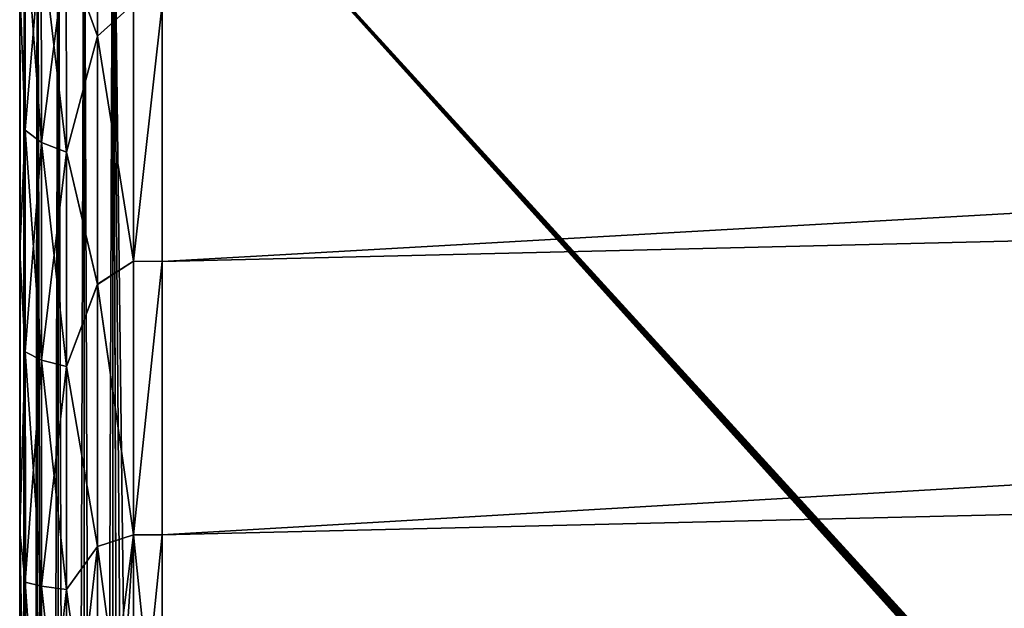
# Model space of a CAD drawing. Header units: metres. Extents: x 59 to 135, y -85 to 115.
# Tile 25 of 256: x 73.05 to 75.12, y -53.8 to -52.56. Entities that reach past the tile are written whole.
import ezdxf

# ---------------------------------------------------------------- set-up
doc = ezdxf.new("R2010")
doc.units = ezdxf.units.M
doc.layers.add('solid_20_404_502_XXX', color=7, linetype='CONTINUOUS')

msp = doc.modelspace()

# ---------------------------------------------------------------- linework, layer by layer
at = {"layer": 'solid_20_404_502_XXX'}
for points in [[(73.059532, -68.575523, 1.635105), (73.050003, -68.575523, 1.696103), (73.059525, -51.987816, 1.635107)], [(73.050003, -68.575523, 1.696103), (73.050003, -51.987816, 1.696103), (73.059525, -51.987816, 1.635107)], [(73.050003, -51.987816, -1.696103), (73.050003, -52.492786, -3.194476), (73.050003, -53.050892, -2.954992)], [(73.050003, -51.987816, -1.696103), (73.050003, -53.050892, -2.954992), (73.050003, -53.640026, -2.809294)], [(73.050003, -51.987816, -1.696103), (73.050003, -53.640026, -2.809294), (73.050003, -54.240288, -2.760571)], [(73.050003, -51.987816, -1.696103), (73.050003, -54.240288, -2.760571), (73.050003, -62.117912, -2.760571)], [(73.050003, -68.575523, -1.696103), (73.050003, -51.987816, -1.696103), (73.050003, -62.117912, -2.760571)], [(73.059532, -68.575523, -1.635106), (73.059532, -51.987816, -1.635106), (73.050003, -51.987816, -1.696103)], [(73.050003, -68.575523, -1.696103), (73.059532, -68.575523, -1.635106), (73.050003, -51.987816, -1.696103)], [(73.050003, -51.987816, 1.696103), (73.050003, -54.240288, 2.760571), (73.050003, -53.640026, 2.809294)], [(73.050003, -68.575523, 1.696103), (73.050003, -54.240288, 2.760571), (73.050003, -51.987816, 1.696103)], [(73.050003, -51.987816, 1.696103), (73.050003, -53.640026, 2.809294), (73.050003, -53.050892, 2.954992)], [(73.050003, -51.987816, 1.696103), (73.050003, -53.050892, 2.954992), (73.050003, -52.492786, 3.194476)], [(73.059532, -68.575523, 1.635105), (73.059525, -51.987816, 1.635107), (73.087349, -51.987816, 1.579724)], [(73.087349, -68.575523, 1.579721), (73.059532, -68.575523, 1.635105), (73.087349, -51.987816, 1.579724)], [(73.087349, -68.575523, -1.579724), (73.087349, -51.987816, -1.579722), (73.059532, -51.987816, -1.635106)], [(73.059532, -68.575523, -1.635106), (73.087349, -68.575523, -1.579724), (73.059532, -51.987816, -1.635106)], [(73.130798, -68.575523, 1.535506), (73.087349, -68.575523, 1.579721), (73.130798, -51.987816, 1.535508)], [(73.087349, -68.575523, 1.579721), (73.087349, -51.987816, 1.579724), (73.130798, -51.987816, 1.535508)], [(73.130798, -68.575523, -1.535507), (73.130798, -51.987816, -1.535506), (73.087349, -51.987816, -1.579722)], [(73.087349, -68.575523, -1.579724), (73.130798, -68.575523, -1.535507), (73.087349, -51.987816, -1.579722)], [(73.130798, -68.575523, 1.535506), (73.130798, -51.987816, 1.535508), (73.185692, -51.987816, 1.506725)], [(73.185692, -68.575523, -1.506725), (73.185692, -51.987816, -1.506725), (73.130798, -51.987816, -1.535506)], [(73.130798, -68.575523, -1.535507), (73.185692, -68.575523, -1.506725), (73.130798, -51.987816, -1.535506)], [(73.185692, -68.575523, 1.506725), (73.130798, -68.575523, 1.535506), (73.185692, -51.987816, 1.506725)], [(73.185692, -68.575523, 1.506725), (73.185692, -51.987816, 1.506725), (73.246506, -51.987816, 1.496133)], [(73.185692, -68.575523, 1.506725), (73.246506, -51.987816, 1.496133), (73.246506, -68.575523, 1.496133)], [(73.185692, -51.987816, -1.506725), (73.246506, -68.575523, -1.496133), (73.246506, -51.987816, -1.496133)], [(73.185692, -68.575523, -1.506725), (73.246506, -68.575523, -1.496133), (73.185692, -51.987816, -1.506725)], [(73.246506, -51.987816, 1.496133), (88.295883, -51.984005, 1.233446), (88.013847, -68.141876, 1.238369)], [(73.246506, -51.987816, -1.496133), (88.013847, -68.141876, -1.238369), (88.295883, -51.984005, -1.233446)], [(73.246506, -51.987816, 1.496133), (73.305603, -68.531647, 1.495102), (73.246506, -68.575523, 1.496133)], [(73.246506, -51.987816, 1.496133), (73.375282, -68.503052, 1.493886), (73.305603, -68.531647, 1.495102)], [(73.246506, -51.987816, 1.496133), (87.95166, -68.232651, 1.239454), (87.933594, -68.23819, 1.239769)], [(73.246506, -51.987816, 1.496133), (87.968994, -68.223488, 1.239152), (87.95166, -68.232651, 1.239454)], [(73.246506, -51.987816, 1.496133), (87.984543, -68.210808, 1.23888), (87.968994, -68.223488, 1.239152)], [(73.246506, -51.987816, 1.496133), (87.997223, -68.195251, 1.238659), (87.984543, -68.210808, 1.23888)], [(73.246506, -51.987816, 1.496133), (88.006386, -68.177917, 1.238499), (87.997223, -68.195251, 1.238659)], [(73.246506, -51.987816, 1.496133), (88.011925, -68.159851, 1.238402), (88.006386, -68.177917, 1.238499)], [(73.246506, -51.987816, 1.496133), (88.013847, -68.141876, 1.238369), (88.011925, -68.159851, 1.238402)], [(73.246506, -51.987816, 1.496133), (73.448257, -68.492645, 1.492612), (73.375282, -68.503052, 1.493886)], [(73.246506, -51.987816, 1.496133), (87.933594, -68.23819, 1.239769), (87.915611, -68.240112, 1.240083)], [(73.246506, -51.987816, 1.496133), (87.915611, -68.240112, 1.240083), (73.448257, -68.492645, 1.492612)], [(73.246506, -51.987816, -1.496133), (73.448257, -68.492645, -1.492612), (88.013847, -68.141876, -1.238369)], [(73.246506, -51.987816, -1.496133), (73.375298, -68.503044, -1.493885), (73.448257, -68.492645, -1.492612)], [(73.246506, -51.987816, -1.496133), (73.246506, -68.575523, -1.496133), (73.305618, -68.531639, -1.495102)], [(73.246506, -51.987816, -1.496133), (73.305618, -68.531639, -1.495102), (73.375298, -68.503044, -1.493885)], [(73.14827, -52.415981, 3.454281), (73.214241, -52.598152, 3.387931), (73.214317, -52.118477, 3.693393)], [(73.148277, -52.415981, -3.454283), (73.214256, -52.118229, -3.693557), (73.214241, -52.597942, -3.388043)], [(73.214241, -52.597942, -3.388043), (73.214256, -52.118229, -3.693557), (73.289528, -52.529881, -3.439083)], [(73.214317, -52.118477, 3.693393), (73.214241, -52.598152, 3.387931), (73.289528, -52.529881, 3.439083)], [(90.031006, -52.127995, -3.226225), (90.028076, -52.671581, -2.979886), (73.349976, -52.530422, -3.439968)], [(73.349976, -53.071953, 3.194449), (90.028076, -52.671581, 2.979886), (90.031006, -52.127995, 3.226225)], [(73.349976, -52.530422, 3.439968), (73.349976, -53.071953, 3.194449), (90.031006, -52.127995, 3.226225)], [(73.061623, -52.356007, -3.354525), (73.061676, -52.796082, -3.12956), (73.050003, -52.492786, -3.194476)], [(73.061676, -52.796082, 3.129559), (73.061623, -52.356007, 3.354524), (73.050003, -52.492786, 3.194476)], [(73.095604, -52.821804, -3.189376), (73.061676, -52.796082, -3.12956), (73.061623, -52.356007, -3.354525)], [(73.095528, -52.389603, -3.410405), (73.095604, -52.821804, -3.189376), (73.061623, -52.356007, -3.354525)], [(73.095528, -52.389603, 3.410403), (73.061623, -52.356007, 3.354524), (73.061676, -52.796082, 3.129559)], [(73.095604, -52.821804, 3.189373), (73.095528, -52.389603, 3.410403), (73.061676, -52.796082, 3.129559)], [(73.148315, -52.841991, -3.236319), (73.095604, -52.821804, -3.189376), (73.095528, -52.389603, -3.410405)], [(73.148277, -52.415981, -3.454283), (73.148315, -52.841991, -3.236319), (73.095528, -52.389603, -3.410405)], [(73.14827, -52.415981, 3.454281), (73.095528, -52.389603, 3.410403), (73.095604, -52.821804, 3.189373)], [(73.148315, -52.841991, 3.236316), (73.14827, -52.415981, 3.454281), (73.095604, -52.821804, 3.189373)], [(73.148315, -52.841991, 3.236316), (73.214241, -52.598152, 3.387931), (73.14827, -52.415981, 3.454281)], [(73.148277, -52.415981, -3.454283), (73.214241, -52.597942, -3.388043), (73.148315, -52.841991, -3.236319)], [(73.061676, -52.796082, -3.12956), (73.050003, -53.050892, -2.954992), (73.050003, -52.492786, -3.194476)], [(73.061676, -52.796082, 3.129559), (73.050003, -52.492786, 3.194476), (73.050003, -53.050892, 2.954992)], [(73.214241, -52.597942, -3.388043), (73.289528, -52.529881, -3.439083), (73.289528, -53.071728, -3.193838)], [(73.214241, -52.598152, 3.387931), (73.289528, -53.071728, 3.193838), (73.289528, -52.529881, 3.439083)], [(73.289528, -53.071728, -3.193838), (73.289528, -52.529881, -3.439083), (73.349976, -52.530422, -3.439968)], [(73.289528, -52.529881, 3.439083), (73.289528, -53.071728, 3.193838), (73.349976, -52.530422, 3.439968)], [(73.289528, -53.071728, -3.193838), (73.349976, -52.530422, -3.439968), (73.349976, -53.071953, -3.194449)], [(73.289528, -53.071728, 3.193838), (73.349976, -53.071953, 3.194449), (73.349976, -52.530422, 3.439968)], [(90.028076, -52.671581, -2.979886), (73.349976, -53.071953, -3.194449), (73.349976, -52.530422, -3.439968)], [(73.148315, -52.841991, -3.236319), (73.214241, -52.597942, -3.388043), (73.214249, -53.120247, -3.164052)], [(73.148315, -52.841991, 3.236316), (73.214211, -53.120266, 3.164033), (73.214241, -52.598152, 3.387931)], [(73.214241, -52.598152, 3.387931), (73.214211, -53.120266, 3.164033), (73.289528, -53.071728, 3.193838)], [(73.214249, -53.120247, -3.164052), (73.214241, -52.597942, -3.388043), (73.289528, -53.071728, -3.193838)], [(90.028076, -52.671581, -2.979886), (73.349968, -53.647305, -3.044109), (73.349976, -53.071953, -3.194449)], [(90.028076, -52.671581, -2.979886), (90.023651, -53.249931, -2.829335), (73.349968, -53.647305, -3.044109)], [(73.349968, -53.647305, 3.044109), (90.023651, -53.249931, 2.829335), (90.028076, -52.671581, 2.979886)], [(73.349976, -53.071953, 3.194449), (73.349968, -53.647305, 3.044109), (90.028076, -52.671581, 2.979886)], [(73.061676, -52.796082, -3.12956), (73.061684, -53.262508, -2.965911), (73.050003, -53.050892, -2.954992)], [(73.061684, -53.262508, 2.965909), (73.061676, -52.796082, 3.129559), (73.050003, -53.050892, 2.954992)], [(73.095612, -53.279846, -3.028666), (73.061684, -53.262508, -2.965911), (73.061676, -52.796082, -3.12956)], [(73.095604, -52.821804, -3.189376), (73.095612, -53.279846, -3.028666), (73.061676, -52.796082, -3.12956)], [(73.095604, -52.821804, 3.189373), (73.061676, -52.796082, 3.129559), (73.061684, -53.262508, 2.965909)], [(73.095612, -53.279846, 3.028664), (73.095604, -52.821804, 3.189373), (73.061684, -53.262508, 2.965909)], [(73.148323, -53.293453, -3.077914), (73.095612, -53.279846, -3.028666), (73.095604, -52.821804, -3.189376)], [(73.148315, -52.841991, -3.236319), (73.148323, -53.293453, -3.077914), (73.095604, -52.821804, -3.189376)], [(73.148315, -52.841991, 3.236316), (73.095604, -52.821804, 3.189373), (73.095612, -53.279846, 3.028664)], [(73.148323, -53.293453, 3.077912), (73.148315, -52.841991, 3.236316), (73.095612, -53.279846, 3.028664)], [(73.148315, -52.841991, -3.236319), (73.214249, -53.120247, -3.164052), (73.148323, -53.293453, -3.077914)], [(73.148323, -53.293453, 3.077912), (73.214211, -53.120266, 3.164033), (73.148315, -52.841991, 3.236316)], [(73.061684, -53.262508, -2.965911), (73.050003, -53.640026, -2.809294), (73.050003, -53.050892, -2.954992)], [(73.061684, -53.262508, 2.965909), (73.050003, -53.050892, 2.954992), (73.050003, -53.640026, 2.809294)], [(73.214211, -53.120266, 3.164033), (73.289536, -53.647263, 3.043825), (73.289528, -53.071728, 3.193838)], [(73.214249, -53.120247, -3.164052), (73.289528, -53.071728, -3.193838), (73.289536, -53.647263, -3.043825)], [(73.289536, -53.647263, -3.043825), (73.289528, -53.071728, -3.193838), (73.349976, -53.071953, -3.194449)], [(73.289528, -53.071728, 3.193838), (73.289536, -53.647263, 3.043825), (73.349976, -53.071953, 3.194449)], [(73.289536, -53.647263, -3.043825), (73.349976, -53.071953, -3.194449), (73.349968, -53.647305, -3.044109)], [(73.289536, -53.647263, 3.043825), (73.349968, -53.647305, 3.044109), (73.349976, -53.071953, 3.194449)], [(73.148323, -53.293453, -3.077914), (73.214249, -53.120247, -3.164052), (73.214264, -53.672329, -3.027095)], [(73.148323, -53.293453, 3.077912), (73.214256, -53.672195, 3.027114), (73.214211, -53.120266, 3.164033)], [(73.214211, -53.120266, 3.164033), (73.214256, -53.672195, 3.027114), (73.289536, -53.647263, 3.043825)], [(73.214264, -53.672329, -3.027095), (73.214249, -53.120247, -3.164052), (73.289536, -53.647263, -3.043825)], [(90.023651, -53.249931, -2.829335), (73.349998, -54.239883, -2.995418), (73.349968, -53.647305, -3.044109)], [(73.349968, -53.647305, 3.044109), (73.349998, -54.239883, 2.995418), (90.023651, -53.249931, 2.829335)], [(81.683922, -54.040886, -2.886321), (73.349998, -54.239883, -2.995418), (90.023651, -53.249931, -2.829335)], [(73.349998, -54.239883, 2.995418), (81.683922, -54.040886, 2.886321), (90.023651, -53.249931, 2.829335)], [(73.061684, -53.262508, -2.965911), (73.061676, -53.746922, -2.866448), (73.050003, -53.640026, -2.809294)], [(73.061676, -53.746922, 2.866446), (73.061684, -53.262508, 2.965909), (73.050003, -53.640026, 2.809294)], [(73.095604, -53.75563, -2.930994), (73.061676, -53.746922, -2.866448), (73.061684, -53.262508, -2.965911)], [(73.095612, -53.279846, 3.028664), (73.061684, -53.262508, 2.965909), (73.061676, -53.746922, 2.866446)], [(73.095612, -53.279846, -3.028666), (73.095604, -53.75563, -2.930994), (73.061684, -53.262508, -2.965911)], [(73.095604, -53.75563, 2.930991), (73.095612, -53.279846, 3.028664), (73.061676, -53.746922, 2.866446)], [(73.148331, -53.762466, -2.981649), (73.095604, -53.75563, -2.930994), (73.095612, -53.279846, -3.028666)], [(73.148323, -53.293453, 3.077912), (73.095612, -53.279846, 3.028664), (73.095604, -53.75563, 2.930991)], [(73.148331, -53.762466, 2.981647), (73.148323, -53.293453, 3.077912), (73.095604, -53.75563, 2.930991)], [(73.148323, -53.293453, -3.077914), (73.148331, -53.762466, -2.981649), (73.095612, -53.279846, -3.028666)], [(73.148323, -53.293453, -3.077914), (73.214264, -53.672329, -3.027095), (73.148331, -53.762466, -2.981649)], [(73.148331, -53.762466, 2.981647), (73.214256, -53.672195, 3.027114), (73.148323, -53.293453, 3.077912)], [(73.061684, -54.239883, -2.832941), (73.050003, -54.240288, -2.760571), (73.050003, -53.640026, -2.809294)], [(73.061676, -53.746922, -2.866448), (73.061684, -54.239883, -2.832941), (73.050003, -53.640026, -2.809294)], [(73.061676, -53.746922, 2.866446), (73.050003, -53.640026, 2.809294), (73.050003, -54.240288, 2.760571)], [(73.214256, -53.672195, 3.027114), (73.214287, -54.239883, 2.980984), (73.289536, -53.647263, 3.043825)], [(73.214264, -53.672329, -3.027095), (73.289536, -53.647263, -3.043825), (73.289528, -54.239883, -2.993307)], [(73.251518, -54.239883, 2.989545), (73.289536, -53.647263, 3.043825), (73.214287, -54.239883, 2.980984)], [(73.251518, -54.239883, 2.989545), (73.289528, -54.239883, 2.993307), (73.289536, -53.647263, 3.043825)], [(73.289528, -54.239883, -2.993307), (73.289536, -53.647263, -3.043825), (73.349998, -54.239883, -2.995418)], [(73.289536, -53.647263, 3.043825), (73.289528, -54.239883, 2.993307), (73.349968, -53.647305, 3.044109)], [(73.289528, -54.239883, 2.993307), (73.349998, -54.239883, 2.995418), (73.349968, -53.647305, 3.044109)], [(73.289536, -53.647263, -3.043825), (73.349968, -53.647305, -3.044109), (73.349998, -54.239883, -2.995418)], [(73.148369, -54.239883, 2.949178), (73.214256, -53.672195, 3.027114), (73.148331, -53.762466, 2.981647)], [(73.148331, -53.762466, -2.981649), (73.214264, -53.672329, -3.027095), (73.214287, -54.239883, -2.980984)], [(73.148369, -54.239883, 2.949178), (73.214287, -54.239883, 2.980984), (73.214256, -53.672195, 3.027114)], [(73.214264, -53.672329, -3.027095), (73.289528, -54.239883, -2.993307), (73.214287, -54.239883, -2.980984)], [(73.061684, -54.239883, 2.832939), (73.061676, -53.746922, 2.866446), (73.050003, -54.240288, 2.760571)], [(73.095627, -54.239883, -2.898072), (73.061684, -54.239883, -2.832941), (73.061676, -53.746922, -2.866448)], [(73.095604, -53.75563, -2.930994), (73.095627, -54.239883, -2.898072), (73.061676, -53.746922, -2.866448)], [(73.095604, -53.75563, 2.930991), (73.061676, -53.746922, 2.866446), (73.061684, -54.239883, 2.832939)], [(73.095627, -54.239883, 2.89807), (73.095604, -53.75563, 2.930991), (73.061684, -54.239883, 2.832939)], [(73.148369, -54.239883, -2.94918), (73.095627, -54.239883, -2.898072), (73.095604, -53.75563, -2.930994)], [(73.148331, -53.762466, -2.981649), (73.148369, -54.239883, -2.94918), (73.095604, -53.75563, -2.930994)], [(73.148331, -53.762466, 2.981647), (73.095604, -53.75563, 2.930991), (73.095627, -54.239883, 2.89807)], [(73.148369, -54.239883, 2.949178), (73.148331, -53.762466, 2.981647), (73.095627, -54.239883, 2.89807)], [(73.148331, -53.762466, -2.981649), (73.214287, -54.239883, -2.980984), (73.148369, -54.239883, -2.94918)]]:
    msp.add_3dface(points, dxfattribs=at)

doc.saveas('drawing.dxf')
